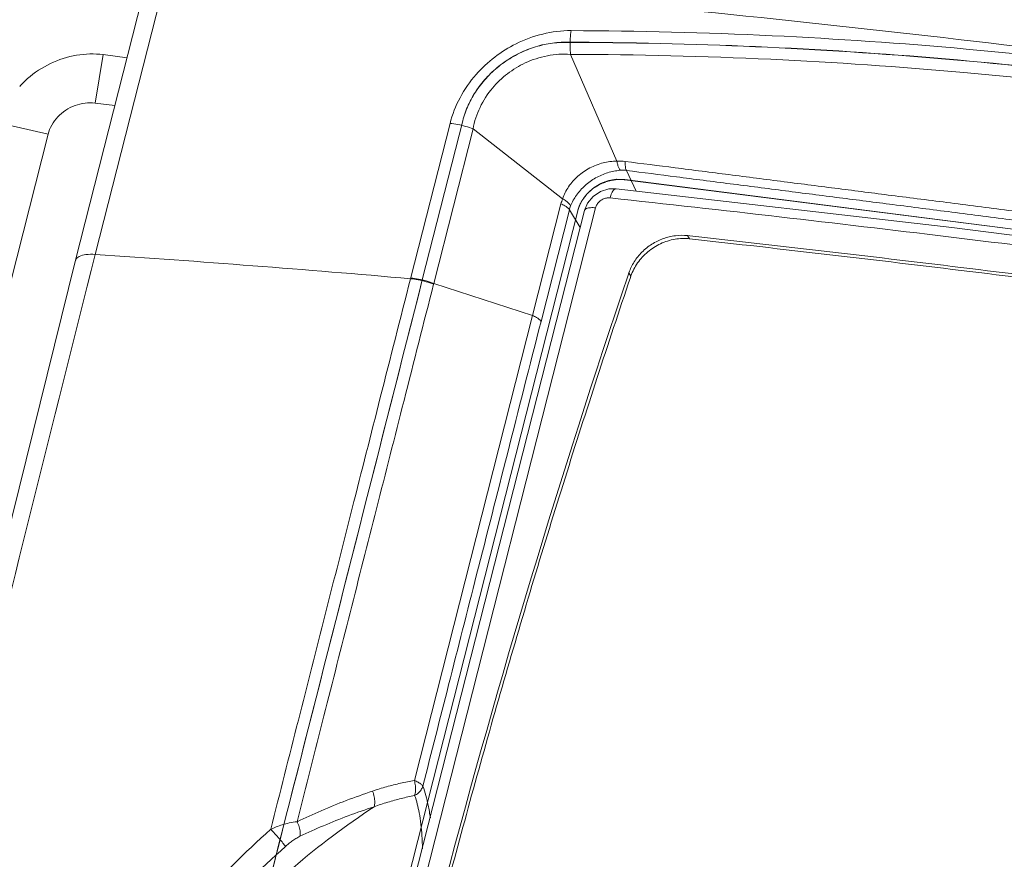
# Model space of a CAD drawing. Header units: millimetres. Extents: x -473 to 23648, y -382 to 1866.
# Tile 176 of 256: x 5688 to 5750, y 711 to 763. Entities that reach past the tile are written whole.
import ezdxf

# ---------------------------------------------------------------- set-up
doc = ezdxf.new("R2010")
doc.units = ezdxf.units.MM
doc.header["$LTSCALE"] = 80
doc.layers.get('0').update_dxf_attribs({"linetype": 'CONTINUOUS'})
for name, color, linetype in [('02___PRT_ALL_AXES', 7, 'CONTINUOUS'), ('09_ALL_ROUNDS', 7, 'CONTINUOUS'), ('20_ALL_FEATURES', 7, 'CONTINUOUS')]:
    doc.layers.add(name, color=color, linetype=linetype)

msp = doc.modelspace()

# ---------------------------------------------------------------- linework, layer by layer
at = {"linetype": 'Continuous', "lineweight": 0}
for p, q in [((5725.641, 752.53), (5725.2, 752.523)), ((5723.661, 751.164), (5699.529, 656.267)), ((5724.365, 751.341), (5700.234, 656.444)), ((5730.232, 749.392), (5730.122, 749.601)), ((5730.272, 749.585), (5730.122, 749.601)), ((5726.401, 747.132), (5726.45, 747.276)), ((5726.559, 747.067), (5726.45, 747.276)), ((5726.578, 747.076), (5726.541, 746.968))]:
    msp.add_line(p, q, dxfattribs=at)
for points in [[(5725.2, 752.523), (5724.67, 752.365), (5724.204, 752.056)], [(5789.617, 744.363), (5768.316, 747.351), (5746.667, 750.115), (5725.641, 752.53)], [(5724.204, 752.056), (5723.852, 751.626), (5723.661, 751.164)]]:
    msp.add_lwpolyline(points, dxfattribs=at)
msp.add_arc((6280.598, 559.205), 585.193, 161.268243, 165.164068, dxfattribs=at)
for points, knots in [([(5725.27, 751.959), (5725.297, 752.065), (5725.359, 752.245), (5725.468, 752.455), (5725.592, 752.536), (5725.641, 752.53)], [0, 0, 0, 0, 0.3278379, 0.5667314, 0.7139487, 0.7139487, 0.7139487, 0.7139487]), ([(5725.27, 751.959), (5725.192, 751.967), (5725.032, 751.96), (5724.803, 751.882), (5724.602, 751.744), (5724.448, 751.561), (5724.384, 751.415), (5724.365, 751.341)], [0, 0, 0, 0, 0.233392, 0.474051, 0.716545, 0.955096, 1.18519, 1.18519, 1.18519, 1.18519]), ([(5789.299, 743.785), (5782.139, 744.834), (5767.868, 746.836), (5746.523, 749.562), (5732.335, 751.193), (5725.27, 751.959)], [0, 0, 0, 0, 21.708838, 43.23242, 64.552203, 64.552203, 64.552203, 64.552203]), ([(5723.67, 751.191), (5723.67, 751.19), (5723.666, 751.181), (5723.664, 751.172), (5723.662, 751.163)], [0, 0, 0, 0, 0.0024874, 0.02868225, 0.02868225, 0.02868225, 0.02868225]), ([(5724.365, 751.341), (5724.257, 751.352), (5724.063, 751.358), (5723.822, 751.321), (5723.692, 751.24), (5723.67, 751.191)], [0, 0, 0, 0, 0.3263639, 0.5754369, 0.7381629, 0.7381629, 0.7381629, 0.7381629]), ([(5726.45, 747.276), (5726.531, 747.515), (5726.757, 747.982), (5727.249, 748.59), (5727.871, 749.085), (5728.585, 749.437), (5729.348, 749.623), (5729.87, 749.63), (5730.122, 749.601)], [0, 0, 0, 0, 0.757986, 1.537588, 2.329845, 3.123243, 3.906249, 4.669564, 4.669564, 4.669564, 4.669564]), ([(5730.25, 749.402), (5729.947, 749.436), (5729.317, 749.413), (5728.414, 749.127), (5727.605, 748.615), (5726.963, 747.922), (5726.675, 747.363), (5726.578, 747.076)], [0, 0, 0, 0, 0.916175, 1.862715, 2.810796, 3.755911, 4.666129, 4.666129, 4.666129, 4.666129]), ([(5783.211, 742.641), (5777.297, 743.492), (5765.499, 745.125), (5747.844, 747.38), (5736.102, 748.751), (5730.25, 749.402)], [0, 0, 0, 0, 17.927407, 35.730042, 53.392868, 53.392868, 53.392868, 53.392868]), ([(5783.237, 742.824), (5777.348, 743.671), (5765.538, 745.306), (5747.882, 747.561), (5736.112, 748.935), (5730.272, 749.585)], [0, 0, 0, 0, 17.848329, 35.767397, 53.396841, 53.396841, 53.396841, 53.396841]), ([(5726.541, 746.968), (5725.131, 742.804), (5722.396, 734.421), (5718.577, 721.761), (5716.221, 713.255), (5715.094, 708.996)], [0, 0, 0, 0, 13.189261, 26.44992, 39.667018, 39.667018, 39.667018, 39.667018])]:
    msp.add_open_spline(points, degree=3, knots=knots, dxfattribs=at)
at = {"layer": '02___PRT_ALL_AXES', "linetype": 'Continuous', "lineweight": 0}
for p, q in [((5697.615, 766.429), (5693.036, 748.422)), ((5696.379, 766.06), (5691.8, 748.053)), ((5693.028, 757.889), (5693.54, 760.925)), ((5693.54, 760.925), (5695.025, 760.735)), ((5694.261, 757.732), (5693.028, 757.889)), ((5690.084, 755.941), (5687.064, 756.639)), ((5712.776, 746.902), (5715.248, 756.623)), ((5716.043, 756.781), (5713.512, 746.828)), ((5714.23, 746.605), (5716.689, 756.277)), ((5726.189, 753.099), (5789.748, 744.985)), ((5726.191, 753.108), (5789.75, 744.995)), ((5723.247, 751.16), (5699.052, 656.011)), ((5714.217, 746.556), (5714.23, 746.605))]:
    msp.add_line(p, q, dxfattribs=at)
msp.add_lwpolyline([(5691.8, 748.053), (5683.399, 714.122), (5675.302, 679.534), (5667.795, 645.511)], dxfattribs=at)
for centre, radius, start, end in [((5629.669, -242.734), 1011.447, 82.685461, 86.148161), ((5692.743, 754.955), 5.958, 134.92165, 138.13508), ((5692.806, 754.892), 6.048, 131.48633, 134.92167), ((5629.62, -204.249), 954.779, 85.003507, 86.191614)]:
    msp.add_arc(centre, radius, start, end, dxfattribs=at)
for points, knots in [([(5715.248, 756.623), (5715.388, 757.181), (5715.826, 758.275), (5716.801, 759.675), (5718.011, 760.806), (5719.419, 761.685), (5721.04, 762.282), (5722.232, 762.432), (5722.826, 762.428)], [0, 0, 0, 0, 1.726609, 3.491813, 5.080135, 6.661173, 8.441704, 10.223744, 10.223744, 10.223744, 10.223744]), ([(5722.826, 762.428), (5722.801, 762.268), (5722.766, 761.938), (5722.756, 761.44), (5722.776, 761.104), (5722.794, 760.939)], [0, 0, 0, 0, 0.486416, 0.993966, 1.493452, 1.493452, 1.493452, 1.493452]), ([(5722.826, 762.428), (5727.025, 762.414), (5735.281, 762.204), (5747.128, 761.39), (5754.759, 760.559), (5758.346, 760.101)], [0, 0, 0, 0, 12.595696, 24.76625, 35.616149, 35.616149, 35.616149, 35.616149]), ([(5722.461, 761.692), (5722.106, 761.693), (5721.388, 761.63), (5720.335, 761.353), (5719.327, 760.905), (5718.397, 760.301), (5717.576, 759.561), (5716.891, 758.71), (5716.363, 757.776), (5716.126, 757.109), (5716.04, 756.772)], [0, 0, 0, 0, 1.06429, 2.150539, 3.251831, 4.359185, 5.462803, 6.553454, 7.623133, 8.666087, 8.666087, 8.666087, 8.666087]), ([(5722.463, 761.702), (5722.108, 761.702), (5721.39, 761.639), (5720.337, 761.363), (5719.329, 760.915), (5718.399, 760.311), (5717.579, 759.571), (5716.893, 758.72), (5716.366, 757.786), (5716.128, 757.118), (5716.043, 756.781)], [0, 0, 0, 0, 1.06429, 2.150539, 3.251831, 4.359185, 5.462803, 6.553454, 7.623133, 8.666087, 8.666087, 8.666087, 8.666087]), ([(5758.163, 759.38), (5754.209, 759.884), (5746.289, 760.73), (5734.379, 761.503), (5726.431, 761.685), (5722.461, 761.692)], [0, 0, 0, 0, 11.95773, 23.885825, 35.797684, 35.797684, 35.797684, 35.797684]), ([(5758.165, 759.389), (5754.211, 759.894), (5746.292, 760.739), (5734.381, 761.512), (5726.434, 761.694), (5722.463, 761.702)], [0, 0, 0, 0, 11.95773, 23.885825, 35.797684, 35.797684, 35.797684, 35.797684]), ([(5693.54, 760.925), (5692.987, 760.995), (5691.839, 760.965), (5690.198, 760.442), (5689.229, 759.802), (5688.8, 759.422)], [0, 0, 0, 0, 1.673954, 3.387584, 5.106175, 5.106175, 5.106175, 5.106175]), ([(5716.689, 756.277), (5716.769, 756.741), (5717.075, 757.657), (5717.838, 758.83), (5718.821, 759.767), (5719.985, 760.473), (5721.328, 760.916), (5722.311, 760.979), (5722.794, 760.939)], [0, 0, 0, 0, 1.412622, 2.854853, 4.158228, 5.453174, 6.907863, 8.362972, 8.362972, 8.362972, 8.362972]), ([(5722.794, 760.939), (5726.973, 760.93), (5735.191, 760.729), (5746.984, 759.925), (5754.58, 759.099), (5758.151, 758.644)], [0, 0, 0, 0, 12.537329, 24.651877, 35.451956, 35.451956, 35.451956, 35.451956]), ([(5693.028, 757.889), (5692.82, 757.916), (5692.389, 757.916), (5691.758, 757.763), (5691.172, 757.467), (5690.835, 757.183), (5690.687, 757.024)], [0, 0, 0, 0, 0.629951, 1.277148, 1.93192, 2.583364, 2.583364, 2.583364, 2.583364]), ([(5690.687, 757.024), (5690.542, 756.869), (5690.293, 756.53), (5690.135, 756.139), (5690.084, 755.941)], [0, 0, 0, 0, 0.637128, 1.249453, 1.249453, 1.249453, 1.249453]), ([(5715.248, 756.623), (5715.41, 756.609), (5715.738, 756.562), (5716.22, 756.446), (5716.536, 756.338), (5716.689, 756.277)], [0, 0, 0, 0, 0.48715, 0.992048, 1.486983, 1.486983, 1.486983, 1.486983]), ([(5723.521, 751.804), (5723.54, 751.83), (5723.578, 751.881), (5723.626, 751.944), (5723.664, 751.995), (5723.693, 752.033), (5723.722, 752.072), (5723.745, 752.103), (5723.765, 752.129), (5723.779, 752.148), (5723.791, 752.164), (5723.8, 752.177), (5723.807, 752.186), (5723.813, 752.194), (5723.818, 752.2), (5723.821, 752.204), (5723.824, 752.208), (5723.825, 752.21), (5723.826, 752.211), (5723.827, 752.212), (5723.828, 752.212), (5723.828, 752.213), (5723.831, 752.215), (5723.834, 752.218), (5723.839, 752.223), (5723.843, 752.227), (5723.849, 752.232), (5723.86, 752.242), (5723.875, 752.256), (5723.894, 752.272), (5723.912, 752.289), (5723.93, 752.305), (5723.955, 752.327), (5723.985, 752.355), (5724.022, 752.388), (5724.059, 752.421), (5724.089, 752.449), (5724.114, 752.471), (5724.132, 752.487), (5724.15, 752.504), (5724.168, 752.521), (5724.184, 752.534), (5724.194, 752.544), (5724.201, 752.549), (5724.205, 752.554), (5724.21, 752.558), (5724.213, 752.561), (5724.215, 752.563), (5724.216, 752.564), (5724.217, 752.564), (5724.218, 752.565), (5724.219, 752.566), (5724.222, 752.567), (5724.225, 752.569), (5724.23, 752.572), (5724.236, 752.576), (5724.245, 752.582), (5724.256, 752.588), (5724.27, 752.596), (5724.287, 752.607), (5724.308, 752.62), (5724.336, 752.637), (5724.371, 752.658), (5724.412, 752.684), (5724.454, 752.709), (5724.496, 752.734), (5724.531, 752.756), (5724.559, 752.773), (5724.58, 752.785), (5724.597, 752.796), (5724.611, 752.804), (5724.622, 752.811), (5724.632, 752.817), (5724.641, 752.823), (5724.648, 752.827), (5724.652, 752.829), (5724.656, 752.832), (5724.658, 752.833), (5724.66, 752.834), (5724.662, 752.835), (5724.663, 752.836), (5724.663, 752.836), (5724.664, 752.837), (5724.665, 752.837), (5724.667, 752.838), (5724.669, 752.839), (5724.672, 752.84), (5724.676, 752.841), (5724.681, 752.843), (5724.689, 752.846), (5724.698, 752.849), (5724.71, 752.854), (5724.722, 752.858), (5724.737, 752.864), (5724.756, 752.871), (5724.78, 752.88), (5724.811, 752.892), (5724.849, 752.906), (5724.896, 752.924), (5724.942, 752.942), (5724.989, 752.959), (5725.028, 752.974), (5725.059, 752.985), (5725.082, 752.994), (5725.101, 753.001), (5725.117, 753.007), (5725.129, 753.012), (5725.138, 753.015), (5725.146, 753.018), (5725.151, 753.02), (5725.155, 753.022), (5725.157, 753.022), (5725.159, 753.023), (5725.16, 753.023), (5725.161, 753.024), (5725.162, 753.024), (5725.165, 753.024), (5725.17, 753.025), (5725.176, 753.026), (5725.182, 753.027), (5725.19, 753.029), (5725.204, 753.031), (5725.224, 753.035), (5725.248, 753.039), (5725.273, 753.043), (5725.297, 753.047), (5725.329, 753.053), (5725.369, 753.06), (5725.418, 753.068), (5725.466, 753.076), (5725.507, 753.083), (5725.539, 753.089), (5725.563, 753.093), (5725.587, 753.097), (5725.612, 753.101), (5725.632, 753.105), (5725.646, 753.107), (5725.654, 753.108), (5725.66, 753.109), (5725.666, 753.111), (5725.671, 753.111), (5725.674, 753.112), (5725.675, 753.112), (5725.676, 753.112), (5725.677, 753.112), (5725.679, 753.112), (5725.681, 753.112), (5725.685, 753.112), (5725.69, 753.112), (5725.698, 753.112), (5725.708, 753.111), (5725.72, 753.111), (5725.736, 753.111), (5725.756, 753.11), (5725.78, 753.11), (5725.812, 753.109), (5725.853, 753.108), (5725.901, 753.106), (5725.949, 753.105), (5726.013, 753.104), (5726.093, 753.101), (5726.157, 753.1), (5726.189, 753.099)], [0, 0, 0, 0, 0.095488, 0.190976, 0.23872, 0.286464, 0.334208, 0.381952, 0.405824, 0.429696, 0.453567, 0.465503, 0.477439, 0.489375, 0.495343, 0.501311, 0.504295, 0.507279, 0.508771, 0.509523, 0.510294, 0.511837, 0.51338, 0.519551, 0.525722, 0.531893, 0.538065, 0.550407, 0.575092, 0.599776, 0.624461, 0.649146, 0.673831, 0.7232, 0.77257, 0.821939, 0.871309, 0.895994, 0.920679, 0.945363, 0.970048, 0.994733, 1.007075, 1.013246, 1.019418, 1.025589, 1.03176, 1.033303, 1.034846, 1.035617, 1.036381, 1.037911, 1.040972, 1.044032, 1.050153, 1.056274, 1.068516, 1.080758, 1.093, 1.117484, 1.141968, 1.166451, 1.215419, 1.264386, 1.313354, 1.362321, 1.411289, 1.435773, 1.460257, 1.48474, 1.496982, 1.509224, 1.521466, 1.533708, 1.539829, 1.54595, 1.54901, 1.552071, 1.555131, 1.556661, 1.557427, 1.558192, 1.558968, 1.559745, 1.561298, 1.564405, 1.567512, 1.570619, 1.576832, 1.583046, 1.595473, 1.6079, 1.620327, 1.632754, 1.657608, 1.682462, 1.707317, 1.757025, 1.806733, 1.856442, 1.90615, 1.955858, 1.980712, 2.005567, 2.030421, 2.042848, 2.055275, 2.067702, 2.073915, 2.080129, 2.083236, 2.086343, 2.087896, 2.088667, 2.089435, 2.090971, 2.092507, 2.098652, 2.104796, 2.110941, 2.117086, 2.129375, 2.153953, 2.178532, 2.203111, 2.227689, 2.252268, 2.301425, 2.350582, 2.399739, 2.448896, 2.473475, 2.498053, 2.522632, 2.54721, 2.571789, 2.584078, 2.590223, 2.596367, 2.602512, 2.608657, 2.610193, 2.611729, 2.612497, 2.613251, 2.614753, 2.617758, 2.620763, 2.626773, 2.632782, 2.644802, 2.656821, 2.66884, 2.692879, 2.716918, 2.740957, 2.789035, 2.837112, 2.88519, 2.933267, 3.029423, 3.125578, 3.125578, 3.125578, 3.125578]), ([(5723.523, 751.814), (5723.543, 751.839), (5723.581, 751.89), (5723.628, 751.954), (5723.667, 752.005), (5723.695, 752.043), (5723.724, 752.081), (5723.748, 752.113), (5723.767, 752.138), (5723.781, 752.157), (5723.793, 752.173), (5723.803, 752.186), (5723.81, 752.196), (5723.816, 752.204), (5723.821, 752.21), (5723.824, 752.214), (5723.826, 752.217), (5723.827, 752.219), (5723.829, 752.22), (5723.829, 752.221), (5723.83, 752.222), (5723.831, 752.223), (5723.833, 752.225), (5723.837, 752.228), (5723.841, 752.232), (5723.846, 752.236), (5723.852, 752.242), (5723.863, 752.251), (5723.878, 752.265), (5723.896, 752.282), (5723.914, 752.298), (5723.933, 752.315), (5723.957, 752.337), (5723.988, 752.364), (5724.024, 752.398), (5724.061, 752.431), (5724.092, 752.458), (5724.116, 752.48), (5724.134, 752.497), (5724.153, 752.513), (5724.171, 752.53), (5724.186, 752.544), (5724.197, 752.553), (5724.203, 752.559), (5724.208, 752.563), (5724.212, 752.567), (5724.216, 752.57), (5724.218, 752.572), (5724.219, 752.573), (5724.219, 752.574), (5724.22, 752.574), (5724.222, 752.575), (5724.224, 752.577), (5724.228, 752.579), (5724.232, 752.582), (5724.239, 752.586), (5724.248, 752.591), (5724.258, 752.597), (5724.272, 752.606), (5724.289, 752.617), (5724.31, 752.629), (5724.338, 752.646), (5724.373, 752.667), (5724.415, 752.693), (5724.457, 752.718), (5724.499, 752.744), (5724.533, 752.765), (5724.561, 752.782), (5724.582, 752.795), (5724.6, 752.805), (5724.614, 752.814), (5724.624, 752.82), (5724.634, 752.827), (5724.643, 752.832), (5724.65, 752.836), (5724.654, 752.839), (5724.658, 752.841), (5724.661, 752.843), (5724.663, 752.844), (5724.664, 752.845), (5724.665, 752.845), (5724.666, 752.846), (5724.667, 752.846), (5724.668, 752.846), (5724.669, 752.847), (5724.672, 752.848), (5724.675, 752.849), (5724.678, 752.851), (5724.683, 752.852), (5724.691, 752.855), (5724.701, 752.859), (5724.712, 752.863), (5724.724, 752.868), (5724.739, 752.874), (5724.759, 752.881), (5724.782, 752.89), (5724.813, 752.901), (5724.852, 752.916), (5724.898, 752.933), (5724.945, 752.951), (5724.991, 752.969), (5725.03, 752.983), (5725.061, 752.995), (5725.084, 753.004), (5725.104, 753.011), (5725.119, 753.017), (5725.131, 753.021), (5725.141, 753.025), (5725.148, 753.028), (5725.153, 753.03), (5725.157, 753.031), (5725.16, 753.032), (5725.161, 753.033), (5725.162, 753.033), (5725.163, 753.033), (5725.164, 753.033), (5725.167, 753.034), (5725.172, 753.035), (5725.178, 753.036), (5725.184, 753.037), (5725.192, 753.038), (5725.206, 753.04), (5725.227, 753.044), (5725.251, 753.048), (5725.275, 753.052), (5725.299, 753.056), (5725.331, 753.062), (5725.372, 753.069), (5725.42, 753.077), (5725.469, 753.086), (5725.509, 753.093), (5725.541, 753.098), (5725.566, 753.102), (5725.59, 753.106), (5725.614, 753.111), (5725.634, 753.114), (5725.648, 753.116), (5725.656, 753.118), (5725.663, 753.119), (5725.669, 753.12), (5725.673, 753.121), (5725.676, 753.121), (5725.677, 753.121), (5725.678, 753.122), (5725.679, 753.122), (5725.681, 753.122), (5725.684, 753.122), (5725.688, 753.121), (5725.693, 753.121), (5725.701, 753.121), (5725.711, 753.121), (5725.723, 753.121), (5725.739, 753.12), (5725.759, 753.12), (5725.783, 753.119), (5725.815, 753.118), (5725.855, 753.117), (5725.903, 753.116), (5725.951, 753.115), (5726.015, 753.113), (5726.095, 753.111), (5726.159, 753.109), (5726.191, 753.108)], [0, 0, 0, 0, 0.095488, 0.190976, 0.23872, 0.286464, 0.334208, 0.381952, 0.405824, 0.429696, 0.453567, 0.465503, 0.477439, 0.489375, 0.495343, 0.501311, 0.504295, 0.507279, 0.508771, 0.509523, 0.510294, 0.511837, 0.51338, 0.519551, 0.525722, 0.531893, 0.538065, 0.550407, 0.575092, 0.599776, 0.624461, 0.649146, 0.673831, 0.7232, 0.77257, 0.821939, 0.871309, 0.895994, 0.920679, 0.945363, 0.970048, 0.994733, 1.007075, 1.013246, 1.019418, 1.025589, 1.03176, 1.033303, 1.034846, 1.035617, 1.036381, 1.037911, 1.040972, 1.044032, 1.050153, 1.056274, 1.068516, 1.080758, 1.093, 1.117484, 1.141968, 1.166451, 1.215419, 1.264386, 1.313354, 1.362321, 1.411289, 1.435773, 1.460257, 1.48474, 1.496982, 1.509224, 1.521466, 1.533708, 1.539829, 1.54595, 1.54901, 1.552071, 1.555131, 1.556661, 1.557427, 1.558192, 1.558968, 1.559745, 1.561298, 1.564405, 1.567512, 1.570619, 1.576832, 1.583046, 1.595473, 1.6079, 1.620327, 1.632754, 1.657608, 1.682462, 1.707317, 1.757025, 1.806733, 1.856442, 1.90615, 1.955858, 1.980712, 2.005567, 2.030421, 2.042848, 2.055275, 2.067702, 2.073915, 2.080129, 2.083236, 2.086343, 2.087896, 2.088667, 2.089435, 2.090971, 2.092507, 2.098652, 2.104796, 2.110941, 2.117086, 2.129375, 2.153953, 2.178532, 2.203111, 2.227689, 2.252268, 2.301425, 2.350582, 2.399739, 2.448896, 2.473475, 2.498053, 2.522632, 2.54721, 2.571789, 2.584078, 2.590223, 2.596367, 2.602512, 2.608657, 2.610193, 2.611729, 2.612497, 2.613251, 2.614753, 2.617758, 2.620763, 2.626773, 2.632782, 2.644802, 2.656821, 2.66884, 2.692879, 2.716918, 2.740957, 2.789035, 2.837112, 2.88519, 2.933267, 3.029423, 3.125578, 3.125578, 3.125578, 3.125578]), ([(5723.245, 751.151), (5723.247, 751.157), (5723.25, 751.169), (5723.254, 751.183), (5723.257, 751.195), (5723.259, 751.204), (5723.262, 751.213), (5723.264, 751.221), (5723.266, 751.229), (5723.268, 751.235), (5723.269, 751.238), (5723.27, 751.241), (5723.271, 751.243), (5723.271, 751.245), (5723.271, 751.246), (5723.272, 751.249), (5723.274, 751.253), (5723.276, 751.26), (5723.279, 751.269), (5723.281, 751.277), (5723.283, 751.284), (5723.285, 751.289), (5723.286, 751.293), (5723.287, 751.296), (5723.288, 751.298), (5723.288, 751.299), (5723.288, 751.3), (5723.289, 751.302), (5723.29, 751.304), (5723.291, 751.308), (5723.293, 751.312), (5723.295, 751.318), (5723.297, 751.326), (5723.3, 751.334), (5723.303, 751.343), (5723.306, 751.352), (5723.309, 751.36), (5723.312, 751.369), (5723.315, 751.376), (5723.317, 751.382), (5723.318, 751.386), (5723.319, 751.389), (5723.32, 751.39), (5723.32, 751.392), (5723.321, 751.392), (5723.321, 751.393), (5723.322, 751.394), (5723.323, 751.397), (5723.324, 751.401), (5723.326, 751.406), (5723.328, 751.411), (5723.331, 751.418), (5723.336, 751.431), (5723.34, 751.441), (5723.342, 751.448)], [0, 0, 0, 0, 0.0182646, 0.0365291, 0.0456614, 0.0548093, 0.0639657, 0.0731221, 0.0822784, 0.0868566, 0.0914348, 0.0937239, 0.096013, 0.0971575, 0.0984317, 0.10111, 0.1064665, 0.1118229, 0.1225359, 0.1332488, 0.1386053, 0.1439618, 0.1493183, 0.1519965, 0.1533356, 0.1546748, 0.1558259, 0.156977, 0.1592792, 0.1638837, 0.1684881, 0.1730925, 0.1823014, 0.1915103, 0.2007192, 0.2099439, 0.2191771, 0.2284102, 0.2376434, 0.24226, 0.2468766, 0.2491849, 0.2514932, 0.2526474, 0.2532667, 0.2539706, 0.2553785, 0.2567864, 0.2624179, 0.2680494, 0.273681, 0.2793125, 0.2905755, 0.3131016, 0.3131016, 0.3131016, 0.3131016]), ([(5723.247, 751.16), (5723.249, 751.166), (5723.252, 751.178), (5723.256, 751.193), (5723.259, 751.204), (5723.262, 751.213), (5723.264, 751.222), (5723.267, 751.231), (5723.269, 751.238), (5723.27, 751.244), (5723.272, 751.248), (5723.272, 751.251), (5723.273, 751.252), (5723.273, 751.254), (5723.274, 751.256), (5723.275, 751.259), (5723.276, 751.263), (5723.278, 751.27), (5723.281, 751.278), (5723.284, 751.287), (5723.286, 751.293), (5723.287, 751.299), (5723.289, 751.303), (5723.29, 751.306), (5723.29, 751.308), (5723.29, 751.309), (5723.291, 751.31), (5723.291, 751.311), (5723.292, 751.314), (5723.293, 751.318), (5723.295, 751.322), (5723.297, 751.328), (5723.299, 751.335), (5723.302, 751.344), (5723.305, 751.352), (5723.308, 751.361), (5723.312, 751.37), (5723.315, 751.378), (5723.317, 751.386), (5723.319, 751.392), (5723.321, 751.395), (5723.322, 751.398), (5723.322, 751.4), (5723.323, 751.401), (5723.323, 751.402), (5723.323, 751.403), (5723.324, 751.404), (5723.325, 751.406), (5723.326, 751.41), (5723.329, 751.416), (5723.331, 751.421), (5723.333, 751.428), (5723.338, 751.44), (5723.342, 751.451), (5723.345, 751.458)], [0, 0, 0, 0, 0.0182646, 0.0365291, 0.0456614, 0.0548093, 0.0639657, 0.0731221, 0.0822784, 0.0868566, 0.0914348, 0.0937239, 0.096013, 0.0971575, 0.0984317, 0.10111, 0.1064665, 0.1118229, 0.1225359, 0.1332488, 0.1386053, 0.1439618, 0.1493183, 0.1519965, 0.1533356, 0.1546748, 0.1558259, 0.156977, 0.1592792, 0.1638837, 0.1684881, 0.1730925, 0.1823014, 0.1915103, 0.2007192, 0.2099439, 0.2191771, 0.2284102, 0.2376434, 0.24226, 0.2468766, 0.2491849, 0.2514932, 0.2526474, 0.2532667, 0.2539706, 0.2553785, 0.2567864, 0.2624179, 0.2680494, 0.273681, 0.2793125, 0.2905755, 0.3131016, 0.3131016, 0.3131016, 0.3131016]), ([(5723.342, 751.448), (5723.345, 751.455), (5723.349, 751.465), (5723.355, 751.478), (5723.358, 751.487), (5723.361, 751.493), (5723.363, 751.497), (5723.364, 751.499), (5723.364, 751.501), (5723.365, 751.502), (5723.366, 751.504), (5723.367, 751.506), (5723.368, 751.51), (5723.371, 751.515), (5723.374, 751.522), (5723.378, 751.532), (5723.383, 751.543), (5723.388, 751.553), (5723.391, 751.56), (5723.394, 751.568), (5723.401, 751.581), (5723.408, 751.596), (5723.414, 751.609), (5723.418, 751.616), (5723.421, 751.622), (5723.423, 751.627), (5723.427, 751.635), (5723.434, 751.648), (5723.442, 751.663), (5723.448, 751.676), (5723.452, 751.683), (5723.456, 751.69), (5723.461, 751.7), (5723.467, 751.711), (5723.472, 751.72), (5723.476, 751.727), (5723.479, 751.732), (5723.481, 751.735), (5723.482, 751.738), (5723.483, 751.739), (5723.484, 751.741), (5723.486, 751.745), (5723.489, 751.75), (5723.494, 751.758), (5723.5, 751.768), (5723.509, 751.784), (5723.516, 751.796), (5723.521, 751.804)], [0, 0, 0, 0, 0.0216739, 0.0325109, 0.0433479, 0.0487664, 0.0541848, 0.0555395, 0.0568941, 0.0583148, 0.0598679, 0.0629742, 0.0660804, 0.072293, 0.0785055, 0.0909306, 0.1033557, 0.1157807, 0.1219933, 0.1282194, 0.1406868, 0.1656216, 0.178089, 0.1843227, 0.1905564, 0.196811, 0.2030656, 0.2155748, 0.2405931, 0.2531023, 0.2593633, 0.2656384, 0.2781888, 0.2907391, 0.3032894, 0.3095646, 0.3158397, 0.3189773, 0.3221149, 0.3236837, 0.3253703, 0.3288618, 0.3358447, 0.3428277, 0.3567936, 0.3707595, 0.3986913, 0.3986913, 0.3986913, 0.3986913]), ([(5723.345, 751.458), (5723.348, 751.464), (5723.352, 751.474), (5723.357, 751.488), (5723.361, 751.496), (5723.364, 751.503), (5723.365, 751.506), (5723.366, 751.509), (5723.367, 751.51), (5723.367, 751.511), (5723.368, 751.513), (5723.369, 751.516), (5723.371, 751.519), (5723.373, 751.524), (5723.376, 751.532), (5723.381, 751.541), (5723.386, 751.553), (5723.39, 751.562), (5723.393, 751.57), (5723.397, 751.577), (5723.403, 751.59), (5723.41, 751.605), (5723.417, 751.618), (5723.42, 751.626), (5723.423, 751.631), (5723.426, 751.637), (5723.43, 751.644), (5723.436, 751.657), (5723.444, 751.672), (5723.451, 751.685), (5723.455, 751.693), (5723.459, 751.7), (5723.464, 751.709), (5723.47, 751.72), (5723.475, 751.729), (5723.479, 751.737), (5723.481, 751.741), (5723.483, 751.745), (5723.484, 751.747), (5723.486, 751.749), (5723.487, 751.751), (5723.489, 751.754), (5723.492, 751.759), (5723.496, 751.767), (5723.502, 751.777), (5723.512, 751.794), (5723.519, 751.806), (5723.523, 751.814)], [0, 0, 0, 0, 0.0216739, 0.0325109, 0.0433479, 0.0487664, 0.0541848, 0.0555395, 0.0568941, 0.0583148, 0.0598679, 0.0629742, 0.0660804, 0.072293, 0.0785055, 0.0909306, 0.1033557, 0.1157807, 0.1219933, 0.1282194, 0.1406868, 0.1656216, 0.178089, 0.1843227, 0.1905564, 0.196811, 0.2030656, 0.2155748, 0.2405931, 0.2531023, 0.2593633, 0.2656384, 0.2781888, 0.2907391, 0.3032894, 0.3095646, 0.3158397, 0.3189773, 0.3221149, 0.3236837, 0.3253703, 0.3288618, 0.3358447, 0.3428277, 0.3567936, 0.3707595, 0.3986913, 0.3986913, 0.3986913, 0.3986913]), ([(5693.036, 748.422), (5692.842, 748.435), (5692.497, 748.432), (5692.066, 748.345), (5691.835, 748.173), (5691.804, 748.065), (5691.801, 748.053)], [0, 0, 0, 0, 0.584053, 1.025237, 1.323276, 1.360301, 1.360301, 1.360301, 1.360301]), ([(5713.514, 746.838), (5710.886, 736.502), (5705.93, 717.004), (5700.979, 697.505), (5698.653, 688.342)], [0, 0, 0, 0, 31.992431, 60.353595, 60.353595, 60.353595, 60.353595]), ([(5713.512, 746.828), (5710.884, 736.493), (5705.929, 716.998), (5700.978, 697.502), (5698.653, 688.342)], [0, 0, 0, 0, 31.992431, 60.343864, 60.343864, 60.343864, 60.343864]), ([(5712.776, 746.902), (5712.938, 746.888), (5713.266, 746.841), (5713.748, 746.725), (5714.064, 746.617), (5714.217, 746.556)], [0, 0, 0, 0, 0.487049, 0.991858, 1.486713, 1.486713, 1.486713, 1.486713]), ([(5712.789, 746.951), (5712.95, 746.937), (5713.278, 746.89), (5713.761, 746.774), (5714.077, 746.666), (5714.23, 746.605)], [0, 0, 0, 0, 0.487049, 0.991858, 1.486713, 1.486713, 1.486713, 1.486713])]:
    msp.add_open_spline(points, degree=3, knots=knots, dxfattribs=at)
at = {"layer": '09_ALL_ROUNDS', "linetype": 'Continuous', "lineweight": 0}
for p, q in [((5722.794, 760.939), (5725.692, 754.259)), ((5716.689, 756.277), (5722.296, 751.903)), ((5726.289, 753.677), (5726.893, 752.386)), ((5720.417, 744.595), (5722.194, 751.582)), ((5720.945, 744.234), (5722.721, 751.221)), ((5722.721, 751.221), (5723.39, 750.099)), ((5714.23, 746.605), (5720.417, 744.595)), ((5713.018, 715.501), (5720.417, 744.595))]:
    msp.add_line(p, q, dxfattribs=at)
for centre, radius, start, end in [((5725.864, 751.523), 2.741, 82.74329, 93.59701), ((5726.053, 751.854), 1.837, 82.61171, 94.76477), ((5724.603, 750.743), 1.942, 158.30026, 165.75644), ((5739.392, 672.851), 53.095, 131.77429, 145.96581), ((5739.666, 672.629), 52.03, 131.8623, 146.02946)]:
    msp.add_arc(centre, radius, start, end, dxfattribs=at)
for points, knots in [([(5722.296, 751.903), (5722.386, 752.169), (5722.65, 752.689), (5723.237, 753.35), (5723.98, 753.863), (5724.816, 754.185), (5725.404, 754.26), (5725.692, 754.259)], [0, 0, 0, 0, 0.842241, 1.724547, 2.628223, 3.524643, 4.387632, 4.387632, 4.387632, 4.387632]), ([(5725.692, 754.259), (5725.706, 754.181), (5725.738, 754.035), (5725.806, 753.841), (5725.866, 753.73), (5725.9, 753.685)], [0, 0, 0, 0, 0.2390262, 0.4471391, 0.6146705, 0.6146705, 0.6146705, 0.6146705]), ([(5726.21, 754.243), (5726.209, 754.166), (5726.212, 754.025), (5726.236, 753.834), (5726.268, 753.722), (5726.289, 753.677)], [0, 0, 0, 0, 0.2293518, 0.4241541, 0.5750252, 0.5750252, 0.5750252, 0.5750252]), ([(5726.21, 754.243), (5727.253, 754.11), (5729.42, 753.833), (5732.738, 753.41), (5736.145, 752.975), (5739.539, 752.542), (5743.009, 752.099), (5746.641, 751.636), (5750.449, 751.15), (5754.254, 750.664), (5756.766, 750.344), (5757.992, 750.187)], [0, 0, 0, 0, 3.154713, 6.553039, 10.035174, 13.458249, 16.816111, 20.531622, 24.44249, 28.331585, 32.039652, 32.039652, 32.039652, 32.039652]), ([(5722.799, 751.461), (5722.894, 751.698), (5723.15, 752.16), (5723.686, 752.754), (5724.351, 753.232), (5725.101, 753.558), (5725.635, 753.663), (5725.9, 753.685)], [0, 0, 0, 0, 0.765204, 1.564804, 2.384794, 3.202293, 4.000787, 4.000787, 4.000787, 4.000787]), ([(5726.289, 753.677), (5727.332, 753.543), (5729.499, 753.265), (5732.817, 752.84), (5736.224, 752.404), (5739.618, 751.97), (5743.089, 751.526), (5746.721, 751.062), (5750.528, 750.576), (5754.334, 750.09), (5756.846, 749.769), (5758.072, 749.613)], [0, 0, 0, 0, 3.15526, 6.553982, 10.0364, 13.459673, 16.817679, 20.533317, 24.444288, 28.333464, 32.041591, 32.041591, 32.041591, 32.041591]), ([(5722.194, 751.582), (5722.207, 751.636), (5722.239, 751.744), (5722.276, 751.85), (5722.296, 751.903)], [0, 0, 0, 0, 0.1679577, 0.3365657, 0.3365657, 0.3365657, 0.3365657]), ([(5722.194, 751.582), (5722.274, 751.55), (5722.42, 751.482), (5722.601, 751.363), (5722.693, 751.269), (5722.721, 751.221)], [0, 0, 0, 0, 0.2605691, 0.479852, 0.6476123, 0.6476123, 0.6476123, 0.6476123]), ([(5722.296, 751.903), (5722.374, 751.861), (5722.516, 751.773), (5722.689, 751.627), (5722.774, 751.516), (5722.799, 751.461)], [0, 0, 0, 0, 0.2674553, 0.4971098, 0.6781255, 0.6781255, 0.6781255, 0.6781255]), ([(5704.02, 712.447), (5704.598, 714.723), (5705.736, 719.204), (5707.438, 725.901), (5709.148, 732.63), (5710.928, 739.634), (5712.145, 744.422), (5712.776, 746.902)], [0, 0, 0, 0, 7.045764, 13.869661, 20.727434, 27.873438, 35.550253, 35.550253, 35.550253, 35.550253]), ([(5705.669, 712.921), (5706.229, 715.129), (5707.337, 719.487), (5708.995, 726.013), (5710.667, 732.591), (5712.409, 739.445), (5713.6, 744.13), (5714.217, 746.556)], [0, 0, 0, 0, 6.8339, 13.491134, 20.200202, 27.195841, 34.704608, 34.704608, 34.704608, 34.704608]), ([(5713.548, 715.142), (5714.085, 717.257), (5715.208, 721.672), (5716.972, 728.609), (5718.899, 736.191), (5720.243, 741.473), (5720.945, 744.234)], [0, 0, 0, 0, 6.547141, 13.667463, 21.470279, 30.017795, 30.017795, 30.017795, 30.017795]), ([(5720.417, 744.595), (5720.498, 744.563), (5720.643, 744.495), (5720.824, 744.376), (5720.916, 744.282), (5720.945, 744.234)], [0, 0, 0, 0, 0.2605674, 0.4798508, 0.6476126, 0.6476126, 0.6476126, 0.6476126]), ([(5713.018, 715.501), (5712.727, 715.451), (5712.142, 715.335), (5711.268, 715.113), (5710.688, 714.934), (5710.398, 714.837)], [0, 0, 0, 0, 0.886379, 1.788178, 2.706204, 2.706204, 2.706204, 2.706204]), ([(5713.018, 715.501), (5713.1, 715.47), (5713.245, 715.401), (5713.427, 715.283), (5713.518, 715.188), (5713.547, 715.14)], [0, 0, 0, 0, 0.2609355, 0.4805278, 0.6484941, 0.6484941, 0.6484941, 0.6484941]), ([(5713.032, 714.561), (5713.063, 714.65), (5713.091, 714.854), (5713.088, 715.172), (5713.045, 715.391), (5713.018, 715.501)], [0, 0, 0, 0, 0.283454, 0.6096527, 0.9504238, 0.9504238, 0.9504238, 0.9504238]), ([(5713.547, 715.14), (5713.521, 715.061), (5713.443, 714.905), (5713.264, 714.707), (5713.114, 714.604), (5713.032, 714.561)], [0, 0, 0, 0, 0.2504649, 0.5157947, 0.7921248, 0.7921248, 0.7921248, 0.7921248]), ([(5714.017, 713.162), (5713.979, 713.429), (5713.865, 714.098), (5713.693, 714.759), (5713.548, 715.142)], [0, 0, 0, 0, 0.808702, 2.037438, 2.037438, 2.037438, 2.037438]), ([(5710.398, 714.837), (5709.845, 714.651), (5708.763, 714.264), (5707.185, 713.624), (5706.167, 713.16), (5705.669, 712.921)], [0, 0, 0, 0, 1.748284, 3.447545, 5.105246, 5.105246, 5.105246, 5.105246]), ([(5710.494, 713.859), (5710.524, 713.949), (5710.549, 714.16), (5710.511, 714.492), (5710.443, 714.722), (5710.398, 714.837)], [0, 0, 0, 0, 0.2836393, 0.626775, 0.9973308, 0.9973308, 0.9973308, 0.9973308]), ([(5713.033, 714.561), (5712.751, 714.505), (5712.185, 714.379), (5711.337, 714.144), (5710.776, 713.959), (5710.494, 713.859)], [0, 0, 0, 0, 0.862918, 1.741106, 2.636532, 2.636532, 2.636532, 2.636532]), ([(5713.524, 711.223), (5713.518, 711.501), (5713.487, 712.255), (5713.363, 713.379), (5713.163, 714.21), (5713.033, 714.561)], [0, 0, 0, 0, 0.833519, 2.2644, 3.385447, 3.385447, 3.385447, 3.385447]), ([(5696.998, 700.779), (5698.189, 702.482), (5700.81, 705.755), (5705.346, 710.146), (5708.728, 712.691), (5710.494, 713.859)], [0, 0, 0, 0, 6.234617, 12.539941, 18.893549, 18.893549, 18.893549, 18.893549]), ([(5710.494, 713.859), (5709.952, 713.681), (5708.89, 713.307), (5707.342, 712.689), (5706.342, 712.24), (5705.854, 712.008)], [0, 0, 0, 0, 1.712239, 3.376235, 4.998996, 4.998996, 4.998996, 4.998996]), ([(5705.669, 712.921), (5705.505, 712.907), (5705.193, 712.855), (5704.756, 712.74), (5704.37, 712.603), (5704.131, 712.5), (5704.02, 712.447)], [0, 0, 0, 0, 0.493167, 0.944975, 1.353747, 1.722941, 1.722941, 1.722941, 1.722941]), ([(5705.854, 712.008), (5705.873, 712.096), (5705.875, 712.297), (5705.808, 712.606), (5705.722, 712.816), (5705.669, 712.921)], [0, 0, 0, 0, 0.2687285, 0.5926691, 0.9452207, 0.9452207, 0.9452207, 0.9452207]), ([(5704.944, 711.378), (5704.895, 711.449), (5704.767, 711.612), (5704.546, 711.874), (5704.29, 712.162), (5704.109, 712.355), (5704.02, 712.447)], [0, 0, 0, 0, 0.258309, 0.621564, 1.0295, 1.414237, 1.414237, 1.414237, 1.414237]), ([(5705.854, 712.008), (5705.762, 711.965), (5705.589, 711.869), (5705.35, 711.708), (5705.137, 711.545), (5705.006, 711.433), (5704.944, 711.378)], [0, 0, 0, 0, 0.304443, 0.593717, 0.862376, 1.109941, 1.109941, 1.109941, 1.109941])]:
    msp.add_open_spline(points, degree=3, knots=knots, dxfattribs=at)
at = {"layer": '20_ALL_FEATURES', "linetype": 'Continuous', "lineweight": 0}
msp.add_line((5690.084, 755.941), (5662.016, 645.558), dxfattribs=at)
msp.add_open_spline([(5693.036, 748.422), (5690.329, 737.778), (5684.869, 715.759), (5676.837, 681.586), (5671.627, 658.034), (5669.027, 645.891)], degree=3, knots=[0, 0, 0, 0, 32.949485, 68.055215, 105.310263, 105.310263, 105.310263, 105.310263], dxfattribs=at)

doc.saveas('drawing.dxf')
